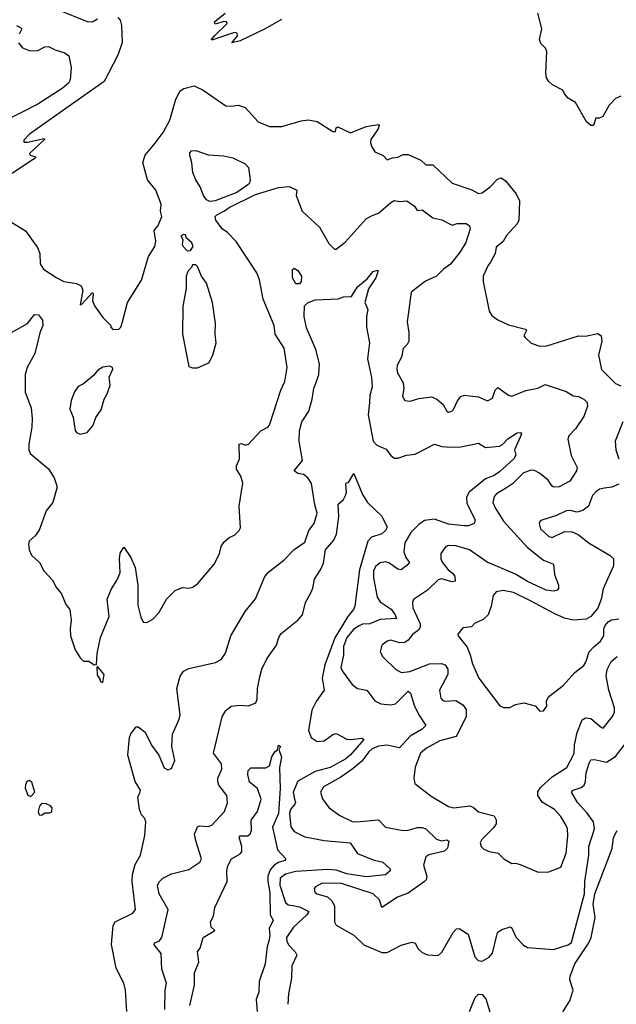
# Model space of a CAD drawing. Extents: x 1493970 to 1595317, y 729910 to 844791.
# Tile 146 of 256: x 1527531 to 1530930, y 788755 to 794367. Entities that reach past the tile are written whole.
import ezdxf

# ---------------------------------------------------------------- set-up
doc = ezdxf.new("R2010")
doc.units = 0

msp = doc.modelspace()

# ---------------------------------------------------------------- linework, layer by layer
at = {"layer": '0CON10XD'}
for points in [[(1527745.6, 794425.6), (1527915, 794357.3), (1527945, 794354.5), (1527975, 794371.5)], [(1529021.9, 794368.1), (1528925, 794312.7), (1528787.5, 794247.5), (1528740, 794235), (1528772.5, 794275), (1528770, 794290), (1528755, 794293.3), (1528625, 794250), (1528623.3, 794255), (1528640, 794275), (1528712.5, 794345), (1528710, 794355), (1528696.4, 794356.4), (1528645, 794342.5), (1528640, 794355), (1528702, 794405)], [(1530955, 793931.4), (1530925, 793918.8), (1530890.3, 793879.7), (1530853.9, 793816.1), (1530835, 793806.7), (1530813.8, 793806.2), (1530800, 793765), (1530785, 793763.3), (1530761.2, 793785), (1530697.5, 793895), (1530655, 793920), (1530634.2, 793944.2), (1530625.8, 793965.8), (1530566.3, 793996.3), (1530545, 794014.2), (1530532.5, 794035), (1530527.9, 794065), (1530535, 794186.7), (1530526.5, 794205), (1530500.9, 794230.9), (1530492.1, 794255), (1530506.2, 794315), (1530482.7, 794405)], [(1528090.3, 794380.3), (1528103.8, 794363.8), (1528111.8, 794335), (1528115.4, 794235), (1528089.1, 794160.9), (1528012.5, 794015), (1527761.5, 793838.5), (1527586.7, 793715), (1527555, 793680), (1527555, 793670), (1527575, 793670), (1527670, 793690), (1527672.5, 793685), (1527587.5, 793605), (1527590, 793595), (1527622.5, 793585), (1527613.3, 793575), (1527235, 793324.7)], [(1527513.5, 794335), (1527535, 794322.9), (1527543.6, 794315), (1527528.1, 794285)], [(1527524.5, 794235), (1527546.9, 794206.9), (1527585, 794192.5), (1527615, 794189.5), (1527635, 794192.2), (1527675, 794212), (1527695, 794213.8), (1527732.5, 794195), (1527787.9, 794177.9), (1527810.5, 794160.5), (1527824.2, 794095), (1527819.4, 794025), (1527809.2, 794005), (1527772.7, 793975), (1527635, 793886.5), (1527445, 793789.2)], [(1527475, 793219.2), (1527564.4, 793164.4), (1527631.7, 793068.3), (1527646.2, 793035), (1527647.5, 792975), (1527667.5, 792945), (1527742.5, 792895), (1527783.3, 792875), (1527855, 792863.1), (1527880.9, 792850.9), (1527890.8, 792825), (1527875, 792742.5), (1527885, 792746.7), (1527945, 792812.5), (1527950, 792805), (1527946.2, 792765), (1527956.4, 792736.4), (1528005, 792670), (1528050, 792625), (1528050, 792615), (1528061.7, 792601.7), (1528096.4, 792603.6), (1528106.7, 792615), (1528116.7, 792645), (1528146, 792755), (1528225, 792883.3), (1528265, 793017.5), (1528300.8, 793075), (1528307.5, 793105), (1528298, 793165), (1528319.2, 793195), (1528340, 793245), (1528332.5, 793275), (1528337.5, 793315), (1528305.8, 793395), (1528258.9, 793455), (1528232.4, 793552.4), (1528245.5, 793594.5), (1528303, 793663), (1528347.8, 793725), (1528385.5, 793795), (1528421.5, 793915), (1528445, 793960.8), (1528466, 793975), (1528525, 793989.6), (1528575.5, 793965.5), (1528705, 793877.1), (1528735, 793874.2), (1528775, 793880), (1528815, 793866), (1528888.8, 793785), (1528955, 793757.5), (1529025, 793758.1), (1529135, 793790.6), (1529175.7, 793795.7), (1529225, 793786.7), (1529315, 793730), (1529330, 793730), (1529335, 793750), (1529343.6, 793756.4), (1529415, 793721.5), (1529505, 793757.8), (1529575, 793770), (1529580, 793765), (1529574, 793745), (1529532, 793685), (1529528.8, 793665), (1529537, 793643), (1529554.1, 793614.1), (1529602.3, 793592.3), (1529625, 793568), (1529655, 793580), (1529685, 793583.5), (1529715, 793598), (1529745, 793599.2), (1529817, 793567), (1529845, 793540), (1529885, 793540.8), (1529995, 793436.1), (1530107.7, 793397.7), (1530145, 793375.6), (1530165, 793379.7), (1530211.9, 793415), (1530252.6, 793457.4), (1530275, 793465.6), (1530299.6, 793449.6), (1530360.4, 793375), (1530378.6, 793335), (1530374.3, 793225), (1530365, 793203.8), (1530303.6, 793136.4), (1530285, 793103.8), (1530245, 793070), (1530239.2, 793035), (1530214.2, 792985), (1530197.5, 792965), (1530172, 792905), (1530172, 792875), (1530206.1, 792706.1), (1530220.5, 792680.5), (1530255, 792656.7), (1530315, 792628), (1530413.6, 792603.6), (1530418.8, 792595), (1530403.8, 792565), (1530411.2, 792555), (1530445, 792523.8), (1530495, 792506.2), (1530535, 792508.6), (1530715, 792564.4), (1530755, 792564.3), (1530825, 792579.2), (1530844, 792565), (1530848.6, 792535), (1530828, 792455), (1530845, 792372.5), (1530925, 792293.3), (1530955, 792281.1)], [(1528615, 793331.4), (1528595, 793340.6), (1528578.9, 793365), (1528560, 793415), (1528534.2, 793455), (1528517, 793497), (1528512.1, 793552.1), (1528500.8, 793595), (1528500.8, 793609.2), (1528510.3, 793619.7), (1528535, 793621.9), (1528605, 793596.7), (1528695, 793590.8), (1528745, 793580), (1528815, 793546), (1528834, 793525), (1528844.5, 793455), (1528840, 793435), (1528830.4, 793425), (1528767.7, 793382.3), (1528645, 793334.5), (1528615, 793331.4)], [(1528053.3, 791123.3), (1528086.4, 791173.6), (1528104.2, 791215), (1528098.8, 791295), (1528104.1, 791325.9), (1528125, 791360), (1528165, 791302.5), (1528188, 791245), (1528203.8, 791145), (1528205, 791030), (1528221.2, 790961.2), (1528235, 790932.5), (1528255, 790931.2), (1528289.5, 790950.5), (1528323.6, 790986.4), (1528367.5, 791065), (1528416.4, 791113.6), (1528458.3, 791131.7), (1528495, 791127.5), (1528517, 791133), (1528546.4, 791153.6), (1528641.2, 791265), (1528670, 791325), (1528678, 791365), (1528695, 791390), (1528724.2, 791415.8), (1528755, 791430), (1528781.2, 791455), (1528788.8, 791471.2), (1528780.8, 791595), (1528802.9, 791725), (1528790.6, 791765), (1528765.8, 791805), (1528766.2, 791825), (1528783.6, 791863.6), (1528782, 791948), (1528795, 791951.4), (1528815, 791942.9), (1528835, 791948), (1528905, 792024), (1528945, 792044.4), (1528955, 792056), (1529019.2, 792255), (1529040.8, 792305), (1529054.3, 792385), (1529038.6, 792495), (1528986.7, 792575), (1528980, 792625), (1528918.2, 792775), (1528897.9, 792885), (1528882.1, 792925), (1528765, 793103.5), (1528715, 793154.5), (1528684.5, 793175), (1528648.2, 793225), (1528645.4, 793245), (1528653.8, 793255), (1528697.5, 793277.5), (1528723.9, 793296.1), (1528875, 793370.6), (1529005, 793410), (1529066.4, 793416.4), (1529109.2, 793395), (1529105.7, 793365), (1529141.1, 793275), (1529238.6, 793185), (1529291.9, 793091.9), (1529325, 793059.2), (1529335, 793060), (1529385, 793100), (1529505, 793231.4), (1529535, 793250), (1529575, 793264.2), (1529645, 793325.6), (1529665, 793335.8), (1529695, 793331.4), (1529737.5, 793335), (1529780, 793305), (1529795, 793280), (1529825, 793283.3), (1529885, 793238), (1529936.6, 793226.6), (1529995, 793196.2), (1530024.2, 793205.8), (1530073.9, 793206.1), (1530093, 793193), (1530096.7, 793175), (1530072.1, 793097.9), (1530040.6, 793045), (1529985, 792972.9), (1529945, 792945.8), (1529906, 792905), (1529843.8, 792876.2), (1529760.8, 792815), (1529738, 792645), (1529748.1, 792585), (1529748.6, 792535), (1529738.8, 792515), (1529716.1, 792493.9), (1529705.8, 792444.2), (1529682.4, 792397.6), (1529679.4, 792375), (1529684.4, 792355), (1529716.6, 792296.6), (1529720, 792265), (1529711.2, 792221.2), (1529725, 792196.2), (1529755, 792192), (1529805, 792207.5), (1529877.9, 792217.9), (1529906.7, 792205), (1529944.2, 792174.2), (1529965, 792136.7), (1529975, 792130), (1529993.3, 792135), (1530002, 792145), (1530025.6, 792194.4), (1530045, 792218.8), (1530065, 792228), (1530094.2, 792224.2), (1530145, 792217.1), (1530195.7, 792194.3), (1530225, 792210), (1530240, 792255), (1530255, 792270.8), (1530315, 792227.8), (1530335, 792220.5), (1530415, 792254.5), (1530482.9, 792267.1), (1530525, 792287.8), (1530645, 792247.5), (1530685, 792224), (1530715, 792220), (1530745, 792204), (1530764, 792185), (1530766, 792165), (1530744.4, 792105), (1530698.1, 792035), (1530660.6, 791995), (1530653.6, 791976.4), (1530673.7, 791883.7), (1530707.1, 791815), (1530702.9, 791795), (1530665, 791737.1), (1530605, 791704.4), (1530575, 791702.5), (1530565, 791708), (1530541.9, 791741.9), (1530492.6, 791782.6), (1530465, 791798.1), (1530445, 791800), (1530401.8, 791785), (1530337.9, 791722.1), (1530305, 791699.4), (1530247.5, 791665), (1530235, 791648.9), (1530227.5, 791615), (1530239.1, 791585), (1530288.3, 791508.3), (1530425, 791358.5), (1530515, 791286.2), (1530573, 791263), (1530577.3, 791205), (1530600, 791145), (1530600, 791125), (1530592.5, 791115), (1530575, 791109.2), (1530530.8, 791115), (1530425, 791165.3), (1530355, 791207.4), (1530195, 791275.3), (1530092.9, 791345), (1530015, 791367.6), (1529975, 791370.9), (1529958.8, 791365), (1529931.1, 791325), (1529930.5, 791295), (1529937.8, 791275), (1529972.2, 791232.2), (1529995.6, 791215), (1530010.9, 791195), (1530013, 791167), (1529995, 791163.8), (1529935, 791179.3), (1529915, 791175.4), (1529855.3, 791114.7), (1529775, 791063.3), (1529768.6, 791045), (1529770.9, 791015), (1529813.2, 790923.2), (1529813.4, 790905), (1529803.1, 790886.9), (1529770, 790865), (1529745, 790830.7), (1529725, 790817.3), (1529695, 790814.7), (1529645, 790830), (1529625, 790825.6), (1529595, 790802), (1529584.4, 790765), (1529599.2, 790735), (1529674, 790664), (1529707.2, 790647.2), (1529752.9, 790652.9), (1529865, 790695.9), (1529935, 790697.1), (1529955, 790690), (1529970, 790665), (1529971.2, 790635), (1529923.1, 790545), (1529930.4, 790500.4), (1529939.1, 790489.1), (1529953.8, 790483.8), (1530015, 790486.2), (1530055, 790462.7), (1530075.3, 790435), (1530074.6, 790394.6), (1530017.6, 790282.4), (1529925, 790257.3), (1529849.4, 790215), (1529815, 790186.7), (1529785, 790107.5), (1529775.8, 790045), (1529783.2, 790013.2), (1529875, 789940.8), (1529975, 789881.9), (1530005, 789875.6), (1530095, 789887.1), (1530115, 789878.9), (1530145, 789852.1), (1530235, 789828.6), (1530246, 789806), (1530245, 789784), (1530229.7, 789760.3), (1530164.3, 789695), (1530154, 789675), (1530160, 789655), (1530175, 789640), (1530205, 789626.2), (1530257, 789617), (1530290, 789585), (1530335, 789557.5), (1530355, 789560), (1530381.7, 789551.7), (1530485, 789508.8), (1530545, 789510), (1530615, 789537.5), (1530643.6, 789616.4), (1530653.5, 789715), (1530651.9, 789755), (1530644.3, 789775), (1530614.3, 789825), (1530578.9, 789865), (1530507.7, 789907.7), (1530482.9, 789945), (1530483.9, 789966.1), (1530498.8, 789991.2), (1530565, 790051.1), (1530647.9, 790105), (1530689.8, 790185), (1530691.8, 790235), (1530707.5, 790305), (1530735, 790377.5), (1530755, 790387.1), (1530785, 790384.5), (1530845, 790332), (1530855, 790330), (1530908.9, 790395), (1530919.2, 790420.8), (1530919.6, 790445), (1530887, 790545), (1530872.7, 790627.3), (1530877.2, 790662.8), (1530900.9, 790709.1), (1530935, 790737.7)], [(1528485, 793050), (1528505, 793052.5), (1528520, 793075), (1528512.5, 793095), (1528481.7, 793121.7), (1528475, 793140), (1528465, 793142.5), (1528450, 793135), (1528460, 793115), (1528457.5, 793085), (1528462.5, 793075), (1528485, 793050)], [(1528140.6, 788715), (1528134.2, 788835), (1528124, 788875), (1528080.2, 788960.2), (1528054.4, 789095.6), (1528064, 789205), (1528074.2, 789225.8), (1528176.1, 789273.9), (1528190, 789295), (1528171.5, 789455), (1528173.5, 789495), (1528188, 789552), (1528218.6, 789605), (1528243.6, 789716.4), (1528250, 789795), (1528244.1, 789814.1), (1528224.2, 789835), (1528212.9, 789865), (1528204.6, 789935), (1528215, 789960.8), (1528219.1, 789975), (1528188.8, 790025), (1528146.4, 790175), (1528157.1, 790275), (1528165, 790296.7), (1528195, 790336.7), (1528206.1, 790336.1), (1528245, 790306.7), (1528282.4, 790232.4), (1528324.2, 790175), (1528355, 790103.3), (1528375, 790091.2), (1528395, 790100), (1528415.7, 790145), (1528397.1, 790225), (1528401.9, 790295), (1528439.7, 790380.3), (1528444.4, 790405), (1528426.9, 790555), (1528445, 790626.2), (1528465, 790654.2), (1528495, 790670), (1528646.7, 790703.3), (1528679.6, 790720.4), (1528703.4, 790756.6), (1528733.3, 790855), (1528815, 790994), (1528873.7, 791066.3), (1528927.3, 791192.7), (1528950, 791220), (1529035, 791286.9), (1529095, 791348), (1529155, 791388.8), (1529178.6, 791455), (1529209.2, 791495), (1529226.7, 791555), (1529212.6, 791602.6), (1529193, 791723), (1529172, 791755), (1529148.8, 791775), (1529115, 791780.5), (1529095.7, 791795), (1529141.4, 791855), (1529123.1, 791965), (1529125.3, 792024.7), (1529139.2, 792075), (1529177.9, 792135), (1529197.9, 792205), (1529206.2, 792265), (1529221.8, 792305), (1529236.1, 792345), (1529238.8, 792405), (1529218.1, 792488.1), (1529165, 792610), (1529151.9, 792675), (1529152.9, 792737.1), (1529175, 792755.8), (1529215, 792770), (1529345, 792776.9), (1529375, 792787.5), (1529421.3, 792788.7), (1529456, 792845), (1529510.2, 792889.8), (1529545, 792931.4), (1529569.5, 792939.5), (1529573.3, 792935), (1529559.5, 792895), (1529517.7, 792832.3), (1529497.5, 792755), (1529514.4, 792715), (1529506.7, 792675), (1529507.8, 792615), (1529524.5, 792525.5), (1529512.9, 792435), (1529535, 792327.5), (1529538.5, 792275), (1529526.1, 792225), (1529524.1, 792185), (1529516.8, 792115), (1529545, 791965.8), (1529565, 791942.3), (1529619.2, 791919.2), (1529645, 791882.5), (1529665, 791868.6), (1529685, 791867.5), (1529735, 791884.4), (1529785, 791890), (1529895, 791946.9), (1529935.9, 791934.1), (1529985, 791930.6), (1530045, 791933.1), (1530145, 791954), (1530185, 791928.8), (1530265, 791935.8), (1530281.2, 791945), (1530311.2, 791978.8), (1530365, 792013.1), (1530384.3, 792014.3), (1530389.2, 792005), (1530349.2, 791915), (1530357.1, 791885), (1530346.7, 791865), (1530265, 791790.9), (1530235, 791770), (1530185, 791750.7), (1530091.9, 791675), (1530076.4, 791645), (1530079.1, 791610.9), (1530125.8, 791515), (1530120, 791495), (1530087.7, 791482.3), (1530065, 791481.5), (1529975, 791491.2), (1529895, 791521.1), (1529837.7, 791512.3), (1529805, 791490.8), (1529760.4, 791445), (1529725.4, 791385), (1529719.6, 791335), (1529731.9, 791301.9), (1529750, 791275), (1529748.6, 791265), (1529705, 791231.8), (1529685, 791236.1), (1529635, 791271.2), (1529615, 791278), (1529585, 791271.8), (1529558.6, 791251.4), (1529546.5, 791225), (1529546, 791185), (1529567.4, 791075), (1529585, 791050), (1529647.5, 791007.5), (1529671.1, 790975), (1529676.9, 790955), (1529585, 790949.2), (1529525, 790923.1), (1529485, 790921.2), (1529465, 790913), (1529435, 790892.6), (1529394.9, 790845.1), (1529376.2, 790795), (1529376.5, 790745), (1529360.8, 790675), (1529369.1, 790655), (1529425, 790577.5), (1529455, 790555.8), (1529508.8, 790545), (1529554.6, 790484.6), (1529588, 790468), (1529645, 790462), (1529672.3, 790467.7), (1529745, 790540), (1529758.1, 790528.1), (1529780.7, 790455), (1529808.6, 790398.6), (1529844.2, 790345), (1529825, 790322.5), (1529756.1, 790283.9), (1529695, 790216.2), (1529622.4, 790232.4), (1529575, 790226), (1529539.4, 790210.6), (1529521, 790195), (1529479.9, 790140.1), (1529431.1, 790098.9), (1529360.5, 790049.5), (1529261.4, 789995), (1529244.3, 789965), (1529256.6, 789926.6), (1529275, 789900), (1529295, 789875.8), (1529355, 789831.9), (1529425, 789797.7), (1529450, 789795), (1529575, 789807.5), (1529615, 789765.7), (1529715, 789745.5), (1529745, 789747.3), (1529796.7, 789763.3), (1529823.3, 789763.3), (1529845, 789754.4), (1529906.4, 789696.4), (1529935, 789687.7), (1529965, 789691.9), (1529976.9, 789685), (1529967.9, 789645), (1529951.8, 789628.2), (1529862.8, 789607.2), (1529845.5, 789595), (1529831.7, 789548.3), (1529850, 789485), (1529846.4, 789465), (1529837.8, 789455), (1529745, 789388.9), (1529684.2, 789365), (1529595, 789307.5), (1529580.2, 789350.2), (1529544.3, 789385), (1529363.9, 789443.9), (1529253.8, 789445), (1529216, 789425), (1529208, 789415), (1529212.5, 789395), (1529224.6, 789384.6), (1529285, 789367.3), (1529312.1, 789342.1), (1529325.4, 789315), (1529324.2, 789225), (1529335, 789206.2), (1529435, 789150), (1529492.5, 789095), (1529595, 789050), (1529625, 789050), (1529705, 789092.5), (1529765, 789109.2), (1529784.2, 789104.2), (1529801.2, 789071.2), (1529825, 789051.2), (1529855, 789036.7), (1529915, 789033.8), (1529937, 789053), (1530000.8, 789165), (1530020, 789185), (1530035, 789187.5), (1530085.4, 789155.4), (1530125, 789026), (1530144, 789004), (1530165, 789001.5), (1530205, 789024.5), (1530225, 789045.8), (1530253.6, 789163.6), (1530277.8, 789182.2), (1530325, 789196.7), (1530333.6, 789193.6), (1530359.2, 789135), (1530401.4, 789091.4), (1530425, 789079.4), (1530572.8, 789067.2), (1530655.9, 789094.1), (1530675, 789108), (1530748.4, 789385), (1530751.6, 789455), (1530773.4, 789605), (1530773.6, 789655), (1530805.3, 789755), (1530800, 789795), (1530765, 789845.5), (1530710, 789905), (1530674.5, 789965), (1530684.2, 789975), (1530729.7, 789990.3), (1530746.5, 790003.5), (1530754.6, 790025), (1530758.2, 790075), (1530775, 790130), (1530785, 790148.1), (1530805, 790150.6), (1530875, 790134.5), (1530925, 790168.1), (1531054.6, 790335.4)], [(1528545, 792382.5), (1528607.7, 792412.3), (1528631.2, 792455), (1528651.2, 792525), (1528643.8, 792575), (1528646, 792635), (1528630, 792755), (1528596.2, 792865), (1528566.7, 792905), (1528545, 792960), (1528535, 792970), (1528515, 792970), (1528510, 792955), (1528490, 792935), (1528480, 792905), (1528480, 792835), (1528460, 792735), (1528458.8, 792575), (1528495, 792390), (1528515, 792382.5), (1528545, 792382.5)], [(1529125, 792861.2), (1529105, 792861.2), (1529085.8, 792895), (1529086.2, 792943.8), (1529095, 792951.2), (1529115, 792937.5), (1529135.8, 792905), (1529133.8, 792875), (1529125, 792861.2)], [(1527485, 792584.4), (1527575.2, 792634.8), (1527615, 792687.5), (1527638.8, 792685), (1527661.4, 792655), (1527662.2, 792625), (1527645, 792583.3), (1527616.7, 792465), (1527573.2, 792385), (1527562.5, 792345), (1527562.5, 792245), (1527595.9, 792155), (1527602.2, 792095), (1527600.5, 792045), (1527583, 791947), (1527582.2, 791915), (1527590, 791895), (1527695, 791807.5), (1527727.7, 791755), (1527745.4, 791705), (1527720.6, 791615), (1527682.8, 791567.2), (1527642.7, 791457.3), (1527619.2, 791425), (1527585.8, 791395), (1527580.8, 791375), (1527584.3, 791345), (1527597.5, 791315), (1527643, 791273), (1527668.8, 791225), (1527720.7, 791170.7), (1527736.7, 791135), (1527768.8, 791095), (1527793.9, 791033.9), (1527815.9, 791005.9), (1527824, 790945), (1527818, 790895), (1527820.8, 790855), (1527846.4, 790776.4), (1527875, 790730), (1527895, 790710), (1527925, 790710), (1527955, 790690), (1527968.3, 790691.7), (1527973.3, 790755), (1527990.6, 790845), (1528041.1, 790965), (1528029.2, 791065), (1528053.3, 791123.3)], [(1527875, 792005.3), (1527915, 792014.5), (1527948.3, 792051.7), (1527965, 792100), (1527995.9, 792144.1), (1528012.5, 792205), (1528030, 792235), (1528046.7, 792285), (1528040.7, 792329.3), (1528062.5, 792375), (1528060, 792385), (1528045, 792392.5), (1528005, 792387.5), (1527975, 792367.5), (1527951.7, 792338.3), (1527895, 792292), (1527864.4, 792275.6), (1527843, 792247), (1527823.6, 792196.4), (1527817, 792147), (1527835, 792102.5), (1527847.5, 792025), (1527855, 792013.8), (1527875, 792005.3)], [(1530966.4, 792075), (1530924.3, 791965.7), (1530927.1, 791915), (1530945, 791863.3)], [(1528358.7, 788725), (1528360.6, 788835), (1528367.1, 788875), (1528341.8, 788955), (1528337.1, 789045), (1528297.5, 789095), (1528300, 789105), (1528325.6, 789115), (1528340.5, 789135), (1528376.2, 789295), (1528325.4, 789385), (1528317, 789433), (1528326.4, 789453.6), (1528346.6, 789473.4), (1528395, 789498.1), (1528495, 789524.2), (1528556.7, 789565), (1528566.2, 789585), (1528533.7, 789686.3), (1528527.6, 789725), (1528544, 789766), (1528555, 789773), (1528605, 789768.5), (1528625, 789775.6), (1528698, 789855), (1528715.9, 789904.1), (1528711.2, 789945), (1528666.2, 790005), (1528660, 790025), (1528660, 790045), (1528683.3, 790095), (1528681.2, 790125), (1528635.9, 790185.9), (1528685, 790393.3), (1528705, 790430), (1528735, 790454), (1528785, 790460.8), (1528835, 790456.2), (1528875.8, 790474.2), (1528884, 790495), (1528885.7, 790555), (1528898.8, 790621.2), (1528910.8, 790665), (1528938.6, 790725), (1528995, 790802.5), (1529006.8, 790845), (1529021.2, 790868.8), (1529115, 790944.6), (1529142.7, 790975), (1529159.4, 791045), (1529190.7, 791100.7), (1529202.1, 791127.9), (1529210.8, 791179.2), (1529245, 791230.6), (1529261, 791269), (1529273.5, 791345), (1529320.1, 791399.9), (1529336, 791435), (1529350.2, 791535), (1529345, 791605.7), (1529375, 791632.5), (1529388, 791655), (1529393.8, 791675), (1529388.3, 791721.7), (1529391.7, 791728.3), (1529405, 791730), (1529435, 791780), (1529485, 791660), (1529512.5, 791615), (1529595, 791537.5), (1529624.3, 791475), (1529615.7, 791455), (1529595, 791436.2), (1529535, 791418.1), (1529514.4, 791395), (1529467.7, 791232.3), (1529440.6, 791025), (1529433.3, 791005), (1529399.7, 790965), (1529326.1, 790843.9), (1529269.1, 790690.9), (1529253.4, 790615), (1529266.4, 790545), (1529219.2, 790480.8), (1529195, 790431.8), (1529176.4, 790315), (1529192, 790275), (1529225, 790253.6), (1529265, 790256.6), (1529315, 790292.7), (1529335, 790298.9), (1529395, 790266.2), (1529416.3, 790263.7), (1529482.3, 790272.3), (1529490.8, 790265), (1529415, 790176.7), (1529388.8, 790155), (1529300.6, 790105), (1529215, 790082.7), (1529115, 790027.5), (1529088.7, 789965), (1529096.8, 789925), (1529102.4, 789905), (1529099.1, 789895), (1529073.9, 789866.1), (1529068.4, 789845), (1529075, 789766.2), (1529095, 789740), (1529155, 789710), (1529265, 789689.7), (1529414.7, 789674.7), (1529455.6, 789615), (1529545, 789578.1), (1529600, 789565), (1529639.4, 789529.4), (1529642.5, 789515), (1529615, 789493.8), (1529505, 789481.8), (1529395, 789498.8), (1529335, 789519), (1529285, 789524), (1529105, 789512.3), (1529045, 789497), (1529015.2, 789474.8), (1529013.8, 789435), (1529045, 789334.5), (1529061.4, 789321.4), (1529088, 789318), (1529125, 789310.6), (1529178.9, 789285), (1529166.2, 789265), (1529090.4, 789195), (1529051.5, 789135), (1529052.1, 789115), (1529061.8, 789095), (1529100, 789055), (1529109.6, 789035), (1529081.8, 788975), (1529078.9, 788905), (1529063.3, 788815), (1529059.2, 788755)], [(1530945, 791720), (1530905, 791702.5), (1530862.1, 791697.9), (1530835, 791692.2), (1530813.1, 791676.9), (1530794.4, 791655), (1530770.8, 791595), (1530740, 791570), (1530705, 791561.1), (1530669.2, 791569.2), (1530645, 791566.9), (1530589.3, 791540.7), (1530506.7, 791515), (1530495, 791506.7), (1530491.4, 791495), (1530498.1, 791465), (1530545, 791421.1), (1530565, 791415.6), (1530635, 791449.4), (1530678.3, 791448.3), (1530712.6, 791432.6), (1530775, 791384.2), (1530895, 791313.8), (1530913.8, 791295), (1530914.2, 791255), (1530855, 791122.5), (1530843.8, 791065), (1530825, 791012.5), (1530785, 790966.2), (1530759.1, 790950.9), (1530685, 790944.4), (1530635, 790956.2), (1530580.6, 790980.6), (1530437.1, 791057.1), (1530345, 791101.8), (1530285, 791112.9), (1530245, 791106), (1530228, 791085), (1530218, 791025), (1530199.2, 790975), (1530170.9, 790949.1), (1530122.5, 790925), (1530105, 790906.7), (1530055, 790900), (1530026.7, 790865), (1530028.8, 790855), (1530079.8, 790789.8), (1530097.7, 790747.7), (1530110, 790695), (1530146.5, 790615), (1530266.4, 790456.4), (1530287, 790447), (1530323.6, 790446.4), (1530356.1, 790463.9), (1530403, 790473), (1530467, 790457), (1530495, 790426.7), (1530515, 790428.8), (1530533.8, 790455), (1530532.5, 790485), (1530545, 790510), (1530628.3, 790571.7), (1530693.7, 790646.3), (1530745, 790686.2), (1530757.1, 790705), (1530775.3, 790764.7), (1530804.4, 790795), (1530839.4, 790825), (1530858.5, 790855), (1530859.4, 790895), (1530866.6, 790913.4), (1530884.4, 790935.6), (1530903.3, 790946.7), (1530945, 790952.9)], [(1528005, 790590), (1528012.5, 790635), (1527975, 790680), (1527970, 790675), (1527973, 790633), (1527990, 790605), (1527990, 790595), (1528005, 790590)], [(1528501.2, 788748.8), (1528527.8, 788865), (1528527.8, 788935), (1528552.5, 788995), (1528543.2, 789056.8), (1528559.2, 789075), (1528576, 789135), (1528642.5, 789175), (1528621.4, 789195), (1528618.5, 789225), (1528635, 789256.7), (1528642.2, 789307.8), (1528713.5, 789455), (1528711.4, 789515), (1528717, 789545), (1528738.5, 789585), (1528786.7, 789613.3), (1528796.5, 789625), (1528797.2, 789655), (1528782.4, 789707.6), (1528787.5, 789715), (1528830, 789715), (1528845, 789727.5), (1528850.8, 789745), (1528850.2, 789805), (1528885.9, 789854.1), (1528906.3, 789925), (1528886, 789986), (1528841.1, 790021.1), (1528830, 790065), (1528832.5, 790087.5), (1528847, 790103), (1528933.6, 790103.6), (1528955, 790113.8), (1528968.5, 790165), (1528985, 790194.2), (1529000, 790205), (1529005, 790232.5), (1529016.2, 790225), (1529007.5, 790205), (1529022.9, 790165), (1529010.8, 790105), (1529015.4, 789985), (1529005, 789843.3), (1528971.3, 789765), (1528999.1, 789635), (1529047.5, 789585), (1529041.2, 789575), (1529005, 789564.2), (1528981.7, 789548.3), (1528957.6, 789522.4), (1528944.1, 789485.9), (1528944, 789455), (1528957, 789393), (1528958.2, 789265), (1528974.5, 789235), (1528952.4, 789187.6), (1528956.6, 789145), (1528951.4, 789115), (1528941, 789085), (1528928.8, 788985), (1528896, 788885), (1528893.3, 788825), (1528877.6, 788785), (1528883.6, 788715)], [(1527595, 789940), (1527616.7, 789965), (1527600.7, 790020.7), (1527585, 790030), (1527572.5, 790025), (1527563.6, 790006.4), (1527563, 789987), (1527577, 789947), (1527595, 789940)], [(1527655, 789832.5), (1527675, 789846.7), (1527703.6, 789846.4), (1527715, 789852.5), (1527716, 789875), (1527707, 789887), (1527681.7, 789898.3), (1527655, 789900), (1527643.3, 789885), (1527636.2, 789855), (1527642.5, 789835), (1527655, 789832.5)], [(1530625, 788712.5), (1530664.6, 788775), (1530684.7, 788835), (1530665.5, 788895), (1530666.6, 788915), (1530693.6, 788985), (1530772.9, 789105), (1530786.8, 789135), (1530809.6, 789250.4), (1530798.4, 789325), (1530808.1, 789385), (1530906.3, 789643.7), (1530914.7, 789705), (1530935, 789746.7)], [(1530094.4, 788715), (1530126.8, 788793.2), (1530145, 788812), (1530165, 788811.2), (1530187, 788787), (1530216.9, 788686.9)]]:
    msp.add_lwpolyline(points, dxfattribs=at)

doc.saveas('drawing.dxf')
